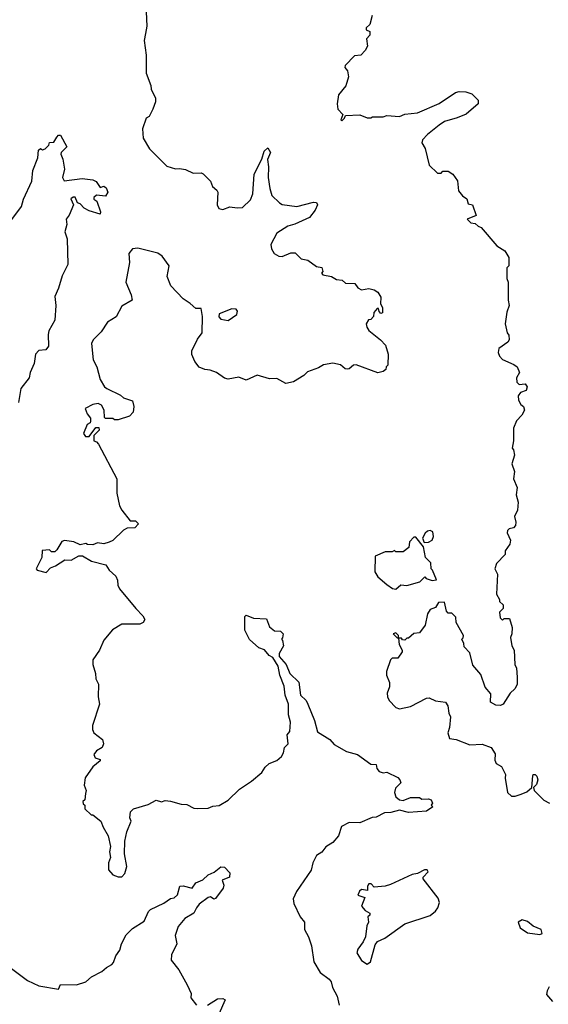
# Model space of a CAD drawing. Extents: x 2604950 to 2749250, y 940531 to 1028284.
# Tile 87 of 220: x 2652629 to 2655560, y 1009830 to 1015291. Entities that reach past the tile are written whole.
import ezdxf

# ---------------------------------------------------------------- set-up
doc = ezdxf.new("R2010")
doc.units = 0

msp = doc.modelspace()

# ---------------------------------------------------------------- linework, layer by layer
at = {"layer": '0CON05XD'}
for points in [[(2653331.2, 1015335), (2653333.3, 1015255), (2653326.2, 1015215), (2653320, 1015175), (2653330, 1015095), (2653330, 1014995), (2653356.4, 1014926.4), (2653357.5, 1014905), (2653382.5, 1014855), (2653382.5, 1014835), (2653367.5, 1014795), (2653346.4, 1014753.6), (2653330, 1014745), (2653310, 1014685), (2653314.2, 1014634.2), (2653348.8, 1014575), (2653445, 1014478), (2653493.9, 1014463.9), (2653515, 1014466.2), (2653549.3, 1014459.3), (2653590.7, 1014440.7), (2653635, 1014442.5), (2653646.4, 1014436.4), (2653687.5, 1014395), (2653697.5, 1014365), (2653722.5, 1014345), (2653727.5, 1014335), (2653723.6, 1014263.6), (2653733.6, 1014243.6), (2653755, 1014237.5), (2653795, 1014252.5), (2653835, 1014246.7), (2653865, 1014250), (2653908.8, 1014291.2), (2653922, 1014325), (2653930, 1014435), (2653971.7, 1014518.3), (2653985, 1014562.5), (2654005, 1014580), (2654018.8, 1014555), (2654003.3, 1014515), (2654008.6, 1014475), (2654006.1, 1014416.1), (2654016.7, 1014355), (2654027.5, 1014315), (2654070, 1014275), (2654085, 1014266.7), (2654165, 1014254), (2654258.3, 1014278.3), (2654275, 1014276.2), (2654280, 1014265), (2654268, 1014235), (2654235, 1014193.8), (2654155, 1014156.2), (2654115, 1014146.2), (2654055, 1014107.5), (2654021.2, 1014045), (2654025, 1014020), (2654040, 1013995), (2654065, 1013980), (2654085, 1013976.7), (2654133, 1013997), (2654157, 1013997), (2654190, 1013965), (2654227, 1013957), (2654275, 1013922.5), (2654305, 1013917.5), (2654310, 1013895), (2654302.5, 1013885), (2654310, 1013875), (2654357, 1013867), (2654385, 1013850), (2654417, 1013847), (2654435, 1013830), (2654487, 1013827), (2654503.6, 1013803.6), (2654523.6, 1013793.6), (2654565, 1013800), (2654595, 1013792.5), (2654615, 1013780), (2654631.7, 1013751.7), (2654630, 1013715), (2654640, 1013695), (2654640, 1013665), (2654631.7, 1013661.7), (2654621.7, 1013671.7), (2654618.3, 1013688.3), (2654611.7, 1013688.3), (2654593, 1013667), (2654590, 1013645), (2654575, 1013627.5), (2654563.6, 1013626.4), (2654550, 1013605), (2654553.3, 1013585), (2654565, 1013567.5), (2654630, 1013515), (2654657.5, 1013485), (2654672.5, 1013435), (2654670, 1013375), (2654660, 1013365), (2654658.3, 1013351.7), (2654645, 1013340), (2654615, 1013332.5), (2654495, 1013376.7), (2654480, 1013375), (2654456.1, 1013353.9), (2654445, 1013352.5), (2654433.9, 1013353.9), (2654407, 1013377), (2654365, 1013386.7), (2654313, 1013377), (2654285, 1013360), (2654225, 1013337.5), (2654205, 1013317.5), (2654147, 1013283), (2654105, 1013273.3), (2654055, 1013301.2), (2654015, 1013300), (2653945, 1013318.8), (2653885, 1013292.5), (2653845, 1013307.5), (2653785, 1013297.5), (2653765, 1013302.5), (2653720, 1013335), (2653685, 1013347.5), (2653655, 1013350), (2653623.9, 1013363.9), (2653600, 1013395), (2653583.6, 1013433.6), (2653583.3, 1013455), (2653615, 1013520), (2653640, 1013555), (2653642.5, 1013645), (2653635, 1013690), (2653605, 1013690), (2653575, 1013717.5), (2653535, 1013742.5), (2653467.5, 1013815), (2653447, 1013867), (2653458.8, 1013925), (2653419.7, 1013979.7), (2653395, 1013996), (2653285, 1014023.8), (2653255, 1014020), (2653233.6, 1013993.6), (2653238, 1013945), (2653217.5, 1013835), (2653246.7, 1013765), (2653252.5, 1013735), (2653195, 1013702.5), (2653165, 1013642.5), (2653117, 1013613), (2653080.7, 1013559.3), (2653037.5, 1013515), (2653026.7, 1013495), (2653036.2, 1013405), (2653056.2, 1013365), (2653076.2, 1013295), (2653100, 1013255), (2653112.5, 1013245), (2653188.3, 1013208.3), (2653204.1, 1013194.1), (2653255, 1013177.5), (2653261.2, 1013145), (2653258.8, 1013115), (2653238.3, 1013091.7), (2653175, 1013072.5), (2653155, 1013072.5), (2653145, 1013080), (2653105, 1013080), (2653100, 1013085), (2653097.5, 1013125), (2653083, 1013153), (2653065, 1013162.5), (2653035, 1013157.5), (2652992.5, 1013135), (2653002.5, 1013105), (2653021.7, 1013081.7), (2653022.5, 1013065), (2653020, 1013055), (2653002.5, 1013045), (2652982.5, 1012995), (2652995, 1012980), (2653015, 1012980), (2653051.7, 1013028.3), (2653068.3, 1013028.3), (2653070, 1013015), (2653040, 1012985), (2653040, 1012955), (2653055, 1012950), (2653067, 1012937), (2653167.5, 1012745), (2653167.5, 1012665), (2653182.5, 1012595), (2653195, 1012570), (2653241.7, 1012511.7), (2653271.7, 1012511.7), (2653287.5, 1012495), (2653267, 1012473), (2653225, 1012470), (2653205, 1012460), (2653145, 1012402.5), (2653125, 1012392.5), (2653095, 1012383.3), (2653060.7, 1012389.3), (2653035, 1012377.5), (2653005, 1012380), (2652996.7, 1012386.7), (2652965, 1012377.5), (2652930, 1012395), (2652877, 1012403), (2652863.6, 1012396.4), (2652835, 1012350), (2652825, 1012340), (2652805, 1012340), (2652795, 1012350), (2652753.3, 1012346.7), (2652751.7, 1012308.3), (2652720, 1012245), (2652727, 1012237), (2652775.8, 1012224.2), (2652799.3, 1012250.7), (2652828.3, 1012261.7), (2652880, 1012295), (2652915, 1012292.5), (2652957, 1012317), (2652977, 1012317), (2653028.3, 1012288.3), (2653107, 1012267), (2653125, 1012237.5), (2653162.5, 1012205), (2653171.7, 1012181.7), (2653172.5, 1012155), (2653182.5, 1012135), (2653272.5, 1012025), (2653312.5, 1011985), (2653322.5, 1011965), (2653313, 1011947), (2653295, 1011937.5), (2653195, 1011937.5), (2653143.6, 1011906.4), (2653095, 1011850), (2653072.5, 1011795), (2653035, 1011740), (2653033.9, 1011713.9), (2653050, 1011665), (2653051.2, 1011635), (2653066.7, 1011605), (2653063.9, 1011536.1), (2653071.2, 1011495), (2653033, 1011377), (2653032.5, 1011355), (2653040, 1011335), (2653088.3, 1011298.3), (2653093.3, 1011275), (2653086.2, 1011255), (2653054.4, 1011235.6), (2653040, 1011215), (2653047, 1011197), (2653075, 1011187.5), (2653075, 1011180), (2653035, 1011147.5), (2652993, 1011087), (2652987.5, 1011045), (2652997.5, 1011015), (2652995, 1011000)], [(2654582.5, 1015315), (2654570, 1015265), (2654550, 1015245), (2654550, 1015235), (2654570, 1015225), (2654570, 1015205), (2654552.5, 1015185), (2654557.5, 1015145), (2654545, 1015120), (2654520, 1015095), (2654485, 1015090), (2654433, 1015037), (2654432.5, 1015025), (2654447, 1015007), (2654452.5, 1014975), (2654437.5, 1014925), (2654397.5, 1014875), (2654390, 1014825), (2654392.5, 1014795), (2654420, 1014765), (2654410, 1014735), (2654415, 1014730), (2654430, 1014745), (2654435, 1014760), (2654515, 1014762.5), (2654555, 1014747.5), (2654575, 1014747.5), (2654585, 1014752.5), (2654645, 1014752.5), (2654665, 1014760), (2654735, 1014753.3), (2654765, 1014767.5), (2654835, 1014773.8), (2654955, 1014826.7), (2655045, 1014886.7), (2655065, 1014892.5), (2655101.7, 1014891.7), (2655135, 1014880), (2655170, 1014845), (2655170, 1014825), (2655105, 1014767.5), (2655055, 1014746.7), (2654985, 1014726.7), (2654955, 1014706.2), (2654890, 1014655), (2654862.5, 1014625), (2654858.3, 1014608.3), (2654877, 1014577), (2654900, 1014485), (2654945, 1014440), (2654965, 1014440), (2654975, 1014450), (2655005, 1014450), (2655030, 1014435), (2655057, 1014397), (2655061.7, 1014341.7), (2655083.6, 1014313.6), (2655108.3, 1014298.3), (2655115, 1014270), (2655140, 1014265), (2655160, 1014205), (2655110, 1014185), (2655130, 1014165), (2655155, 1014160), (2655170, 1014145), (2655188.3, 1014138.3), (2655275, 1014037.5), (2655319.3, 1014009.3), (2655341.7, 1013971.7), (2655340, 1013925), (2655330, 1013915), (2655330, 1013855), (2655337.5, 1013835), (2655337.5, 1013735), (2655343.3, 1013705), (2655330.7, 1013669.3), (2655320, 1013605), (2655332.5, 1013555), (2655341.7, 1013541.7), (2655342.5, 1013515), (2655335, 1013502.5), (2655285, 1013467.5), (2655282, 1013445), (2655289.2, 1013425), (2655305.6, 1013405.6), (2655369.5, 1013379.5), (2655386.4, 1013366.4), (2655400, 1013335), (2655382.5, 1013305), (2655385, 1013280), (2655398.3, 1013268.3), (2655431.7, 1013271.7), (2655442.5, 1013255), (2655437.5, 1013235), (2655405, 1013222.5), (2655392.5, 1013205), (2655395, 1013180), (2655407, 1013157), (2655422.5, 1013145), (2655427.5, 1013125), (2655413, 1013097), (2655383, 1013067), (2655366.7, 1013025), (2655367.5, 1012955), (2655360, 1012915), (2655367.5, 1012905), (2655372.5, 1012875), (2655357, 1012827), (2655372.5, 1012785), (2655367.5, 1012745), (2655386.4, 1012696.4), (2655381.2, 1012655), (2655392.5, 1012615), (2655389.3, 1012570.7), (2655372.5, 1012535), (2655380, 1012505), (2655377.5, 1012485), (2655367, 1012473), (2655343, 1012467), (2655333, 1012457), (2655332.5, 1012445), (2655350, 1012405), (2655347, 1012383), (2655320, 1012345), (2655320, 1012325), (2655272.5, 1012275), (2655262.5, 1012245), (2655277.5, 1012215), (2655272.5, 1012105), (2655290, 1012075), (2655290, 1012065), (2655310, 1012045), (2655310, 1012025), (2655290, 1012005), (2655293, 1011973), (2655305, 1011960), (2655315, 1011970), (2655345, 1011970), (2655359.3, 1011919.3), (2655357.5, 1011885), (2655350, 1011865), (2655358.3, 1011818.3), (2655370, 1011795), (2655373.3, 1011715), (2655382.5, 1011695), (2655386.7, 1011645), (2655386.4, 1011603.6), (2655375, 1011580), (2655347.5, 1011555), (2655310, 1011495), (2655295, 1011487.5), (2655268.3, 1011488.3), (2655240, 1011505), (2655241.7, 1011551.7), (2655209.3, 1011589.3), (2655185, 1011660), (2655141.7, 1011711.7), (2655125, 1011780), (2655093, 1011813), (2655091.7, 1011831.7), (2655080, 1011855), (2655088.3, 1011861.7), (2655090, 1011875), (2655048.3, 1011948.3), (2655047, 1011977), (2655025, 1012000), (2655005, 1012000), (2654995, 1012010), (2654985, 1012060), (2654951.7, 1012058.3), (2654935, 1012030), (2654905, 1012020), (2654890, 1011995), (2654877, 1011933), (2654845, 1011890)], [(2652580, 1014175), (2652640, 1014255), (2652650, 1014295), (2652696.7, 1014395), (2652702.5, 1014455), (2652730, 1014525), (2652733, 1014567), (2652745, 1014577.5), (2652755, 1014570), (2652770, 1014575), (2652790, 1014595), (2652795, 1014610), (2652818.3, 1014611.7), (2652835, 1014640), (2652845, 1014650), (2652855, 1014650), (2652890, 1014585), (2652860, 1014555), (2652857.5, 1014545), (2652868.3, 1014518.3), (2652878, 1014462), (2652867.5, 1014415), (2652875, 1014397.5), (2652975, 1014410), (2653035, 1014403.3), (2653053, 1014393), (2653075, 1014360), (2653095, 1014367.5), (2653109.3, 1014359.3), (2653117.5, 1014335), (2653105, 1014312.5), (2653055, 1014317.5), (2653040, 1014305), (2653040, 1014295), (2653057.5, 1014285), (2653076.7, 1014225), (2653075, 1014213.3), (2653015, 1014230), (2652987.5, 1014245), (2652965, 1014270), (2652950, 1014275), (2652937, 1014307), (2652925, 1014307.5), (2652913, 1014297), (2652927.5, 1014265), (2652903.3, 1014206.7), (2652887.5, 1014185), (2652890, 1014155), (2652880, 1014115), (2652893.3, 1014075), (2652895.9, 1013934.1), (2652865, 1013870), (2652845, 1013802.5), (2652823.3, 1013755), (2652830, 1013705), (2652823.3, 1013625), (2652791.2, 1013565), (2652786.7, 1013545), (2652789.3, 1013480.7), (2652775, 1013460), (2652735, 1013456.7), (2652716.7, 1013435), (2652710, 1013385), (2652687.5, 1013335), (2652681.2, 1013305), (2652636.2, 1013245), (2652622.3, 1013167.7)], [(2653785, 1013622.5), (2653832.5, 1013655), (2653837.5, 1013675), (2653830, 1013685), (2653805, 1013687.5), (2653735, 1013660), (2653733, 1013643), (2653745, 1013630), (2653785, 1013622.5)], [(2654715, 1012132.5), (2654743, 1012157), (2654775, 1012152.5), (2654847, 1012173), (2654875, 1012200), (2654881.7, 1012191.7), (2654915, 1012180), (2654940, 1012185), (2654918.3, 1012238.3), (2654910, 1012245), (2654908.3, 1012278.3), (2654878.3, 1012308.3), (2654867, 1012367), (2654825, 1012420), (2654815, 1012420), (2654790, 1012395), (2654787, 1012363), (2654755, 1012340), (2654715, 1012340), (2654707.5, 1012347.5), (2654695, 1012340), (2654655, 1012340), (2654600, 1012315), (2654598.3, 1012228.3), (2654615, 1012200), (2654665, 1012157.5), (2654696.7, 1012136.7), (2654715, 1012132.5)], [(2654871.7, 1012391.7), (2654895, 1012392.5), (2654916.4, 1012403.6), (2654922.5, 1012425), (2654920, 1012450), (2654905, 1012457.5), (2654890, 1012455), (2654877, 1012443), (2654862.5, 1012415), (2654871.7, 1012391.7)], [(2652995, 1011000), (2652990, 1010965), (2652980, 1010955), (2652981.7, 1010941.7), (2652990, 1010935), (2652990, 1010915), (2653025, 1010880), (2653035, 1010880), (2653080, 1010845), (2653091.7, 1010811.7), (2653120, 1010765), (2653132.5, 1010705), (2653127.5, 1010675), (2653132.5, 1010645), (2653122.5, 1010615), (2653122.5, 1010575), (2653145, 1010547.5), (2653175, 1010537.5), (2653195, 1010537.5), (2653212.5, 1010555), (2653223.3, 1010595), (2653210, 1010665), (2653212.5, 1010735), (2653223, 1010787), (2653247.5, 1010845), (2653240, 1010865), (2653243, 1010897), (2653260, 1010915), (2653341.7, 1010938.3), (2653385, 1010962.5), (2653415, 1010953.3), (2653435, 1010960), (2653465, 1010957.5), (2653525, 1010940), (2653555, 1010937.5), (2653595, 1010917.5), (2653615, 1010916.7), (2653675, 1010917.5), (2653700.7, 1010929.3), (2653735, 1010932.5), (2653785, 1010962.5), (2653847, 1011023), (2653915, 1011067.5), (2653972.5, 1011115), (2653990, 1011145), (2654012.5, 1011165), (2654055, 1011182.5), (2654080, 1011205), (2654092.5, 1011225), (2654097.5, 1011255), (2654117.5, 1011275), (2654112.5, 1011325), (2654127, 1011343), (2654130, 1011395), (2654120, 1011435), (2654118.8, 1011495), (2654101.2, 1011545), (2654096, 1011595), (2654071.2, 1011655), (2654062.5, 1011705), (2654033, 1011753), (2654012.5, 1011765), (2653986.4, 1011796.4), (2653955, 1011807.5), (2653903.9, 1011853.9), (2653877.5, 1011905), (2653878.3, 1011981.7), (2653885, 1011987.5), (2653925, 1011971.2), (2653997.5, 1011967.5), (2654013.6, 1011923.6), (2654041.7, 1011901.7), (2654075, 1011900), (2654090, 1011885), (2654087, 1011863), (2654080, 1011855), (2654087, 1011847), (2654091.7, 1011818.3), (2654067.5, 1011775), (2654068.3, 1011758.3), (2654106.7, 1011715), (2654127.5, 1011665), (2654176.1, 1011616.1), (2654186.7, 1011545), (2654217.5, 1011515), (2654227.5, 1011495), (2654264.1, 1011404.1), (2654280.7, 1011340.7), (2654349.3, 1011299.3), (2654371.7, 1011271.7), (2654441.7, 1011231.7), (2654502.5, 1011215), (2654575, 1011162.5), (2654605, 1011160), (2654608.3, 1011138.3), (2654621.7, 1011121.7), (2654645, 1011113.8), (2654665, 1011116.7), (2654725, 1011087.5), (2654737.5, 1011075), (2654741.7, 1011058.3), (2654711.7, 1011028.3), (2654707.5, 1011005), (2654715, 1010981.2), (2654735, 1010964), (2654755, 1010961.2), (2654795, 1010977.5), (2654845, 1010977.5), (2654858.3, 1010968.3), (2654895, 1010970), (2654910, 1010965), (2654917.5, 1010945), (2654910, 1010935), (2654920, 1010925), (2654885, 1010901.2), (2654785, 1010893.8), (2654735, 1010906.7), (2654686.4, 1010893.6), (2654652.5, 1010892.5), (2654605, 1010867.5), (2654583.6, 1010866.4), (2654514.1, 1010835.9), (2654455, 1010838.8), (2654413.6, 1010816.4), (2654397.5, 1010765), (2654365, 1010727.5), (2654327.3, 1010702.7), (2654305, 1010673.3), (2654274.2, 1010655.8), (2654253.8, 1010615), (2654245.9, 1010574.1), (2654163.8, 1010455), (2654146.2, 1010415), (2654148.3, 1010388.3), (2654183.3, 1010315), (2654207.5, 1010285), (2654207.5, 1010245), (2654230, 1010205), (2654246.7, 1010155), (2654260, 1010065), (2654295, 1010006.7), (2654345, 1009970), (2654356.7, 1009955), (2654363.6, 1009923.6), (2654390, 1009875), (2654401.2, 1009825)], [(2654845, 1011890), (2654815, 1011887.5), (2654785, 1011860), (2654775, 1011860), (2654765, 1011850), (2654751.7, 1011851.7), (2654745, 1011860), (2654730, 1011860), (2654730, 1011875), (2654715, 1011890), (2654700, 1011885), (2654721.7, 1011861.7), (2654730, 1011860), (2654732.5, 1011825), (2654750, 1011795), (2654750, 1011785), (2654725, 1011750), (2654695, 1011750), (2654685, 1011740), (2654663.3, 1011675), (2654662.5, 1011655), (2654680, 1011615), (2654679.3, 1011590.7), (2654666.7, 1011555), (2654667.5, 1011535), (2654676.7, 1011515), (2654715, 1011476.2), (2654735, 1011468.8), (2654795, 1011481.2), (2654885, 1011528.8), (2654899.3, 1011529.3), (2654935, 1011513.3), (2654990, 1011505), (2655002.5, 1011485), (2655007.5, 1011445), (2655017.5, 1011425), (2655012.5, 1011365), (2655002.5, 1011335), (2655012.5, 1011305), (2655049.3, 1011299.3), (2655125, 1011270), (2655193.6, 1011273.6), (2655242.5, 1011255), (2655265, 1011220), (2655263.3, 1011183.3), (2655270, 1011165), (2655299.3, 1011149.3), (2655322.5, 1011105), (2655320, 1011085), (2655333.8, 1011005), (2655355, 1010983.8), (2655376.1, 1010983.9), (2655410, 1010995), (2655440.7, 1011009.3), (2655467.5, 1011032.5), (2655473, 1011097), (2655476.2, 1011103.8), (2655486.2, 1011105), (2655496.9, 1011095), (2655501.9, 1011075), (2655495, 1011048.8), (2655476.7, 1011033.3), (2655480.8, 1011015), (2655535, 1010962.5), (2655566.4, 1010946.4)], [(2652546.1, 1010056.1), (2652671.7, 1009961.7), (2652735, 1009933.3), (2652845, 1009913.3), (2652855, 1009940), (2652945, 1009938.8), (2652995.9, 1009954.1), (2653027, 1009983), (2653085, 1010012.5), (2653110, 1010035), (2653139.3, 1010050.7), (2653148.8, 1010061.2), (2653161.7, 1010098.3), (2653185, 1010130), (2653193.3, 1010165), (2653220, 1010215), (2653255, 1010250), (2653319.5, 1010290.5), (2653344, 1010345), (2653355, 1010356), (2653428.3, 1010391.7), (2653465, 1010417.5), (2653485, 1010420), (2653505, 1010437.5), (2653517.5, 1010485), (2653535, 1010487.5), (2653586.2, 1010473.8), (2653606.4, 1010503.6), (2653645, 1010520), (2653675, 1010547.5), (2653707, 1010563), (2653745, 1010592.5), (2653765, 1010590), (2653795, 1010560), (2653792.5, 1010535), (2653751.7, 1010518.3), (2653760.7, 1010490.7), (2653758, 1010475), (2653715, 1010417.5), (2653705, 1010413.8), (2653686.4, 1010426.4), (2653675, 1010423.3), (2653624.3, 1010385.7), (2653608.8, 1010365), (2653593.9, 1010336.1), (2653544.2, 1010305.8), (2653508.3, 1010261.7), (2653491.7, 1010211.7), (2653500, 1010165), (2653470, 1010105), (2653468.8, 1010075), (2653510.7, 1010020.7), (2653558.3, 1009938.3), (2653579.3, 1009889.3), (2653577.5, 1009865), (2653610, 1009825)], [(2654555, 1010052.5), (2654573.6, 1010066.4), (2654600.6, 1010159.4), (2654612, 1010178), (2654653.6, 1010196.4), (2654765, 1010276.7), (2654905, 1010323.3), (2654933.9, 1010346.1), (2654946.7, 1010365), (2654956.7, 1010395), (2654948.3, 1010418.3), (2654866.7, 1010525), (2654866.7, 1010535), (2654893.3, 1010565), (2654887.5, 1010575), (2654872.5, 1010575), (2654835, 1010555.8), (2654805, 1010550), (2654685, 1010494.3), (2654655, 1010486), (2654595, 1010480), (2654578.3, 1010498.3), (2654565, 1010497.5), (2654557.5, 1010485), (2654558.3, 1010461.7), (2654525, 1010467.5), (2654513, 1010457), (2654504.5, 1010434.5), (2654542.5, 1010422.5), (2654523.3, 1010375), (2654545, 1010350), (2654570, 1010335), (2654570, 1010325), (2654560, 1010315), (2654562.5, 1010285), (2654554, 1010265), (2654546, 1010205), (2654533.8, 1010176.2), (2654503.3, 1010135), (2654498.8, 1010115), (2654525, 1010072.5), (2654555, 1010052.5)], [(2655512.5, 1010217.5), (2655525, 1010222.5), (2655520, 1010245), (2655475, 1010263.8), (2655445, 1010289.2), (2655415, 1010298), (2655392.5, 1010285), (2655403.6, 1010253.6), (2655445, 1010226.2), (2655512.5, 1010217.5)], [(2655565, 1009927.5), (2655552.5, 1009905), (2655550, 1009885), (2655583.3, 1009845)], [(2653670, 1009825), (2653725, 1009860), (2653755, 1009862.5), (2653767.5, 1009855), (2653733.8, 1009775)]]:
    msp.add_lwpolyline(points, dxfattribs=at)

doc.saveas('drawing.dxf')
